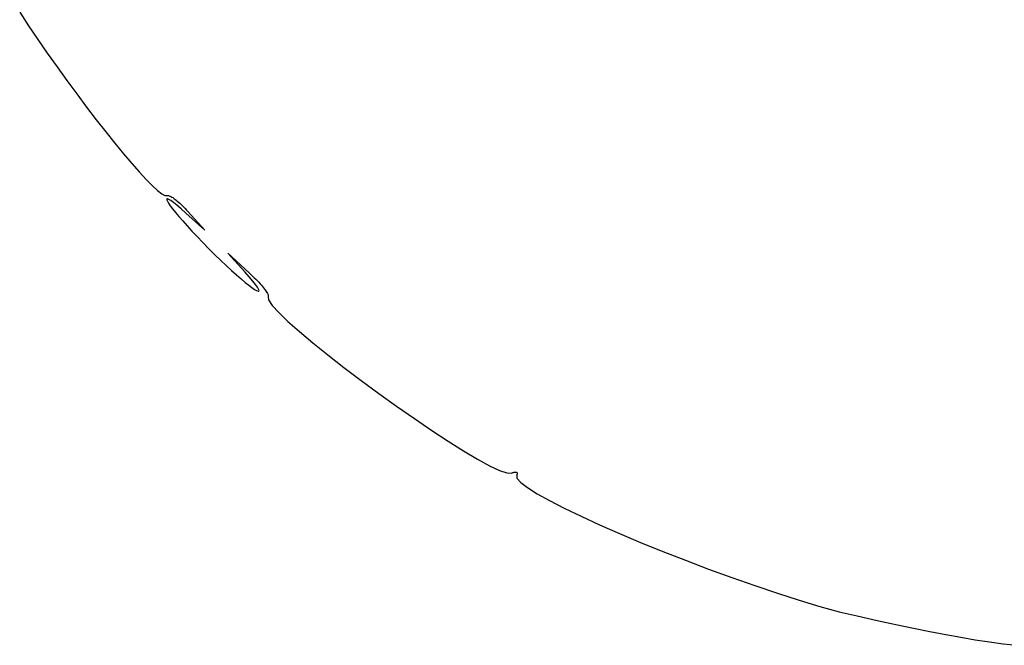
# Model space of a CAD drawing. Header units: metres. Extents: x 7 to 471, y 42 to 513.
# Tile 55 of 85: x 317 to 377, y 111 to 149. Entities that reach past the tile are written whole.
import ezdxf

# ---------------------------------------------------------------- set-up
doc = ezdxf.new("R2010")
doc.units = ezdxf.units.M

msp = doc.modelspace()

# ---------------------------------------------------------------- linework, layer by layer
for p, q in [((316.603, 149.308), (317.142, 148.487)), ((317.142, 148.487), (317.706, 147.653)), ((317.706, 147.653), (318.288, 146.811)), ((318.288, 146.811), (318.883, 145.969)), ((318.883, 145.969), (319.486, 145.135)), ((319.486, 145.135), (320.091, 144.314)), ((320.091, 144.314), (320.692, 143.514)), ((320.692, 143.514), (321.284, 142.742)), ((321.284, 142.742), (321.861, 142.005)), ((321.861, 142.005), (322.418, 141.31)), ((322.418, 141.31), (322.95, 140.664)), ((322.95, 140.664), (323.449, 140.075)), ((323.449, 140.075), (323.912, 139.548)), ((323.912, 139.548), (324.332, 139.091)), ((324.332, 139.091), (324.704, 138.711)), ((324.704, 138.711), (325.023, 138.416)), ((325.023, 138.416), (325.282, 138.212)), ((325.282, 138.212), (325.477, 138.105)), ((325.477, 138.105), (325.601, 138.104)), ((325.591, 137.896), (325.589, 137.847)), ((325.589, 137.847), (325.625, 137.76)), ((325.632, 137.905), (325.591, 137.896)), ((325.601, 138.104), (325.625, 138.114)), ((325.625, 138.114), (325.656, 138.115)), ((325.713, 137.874), (325.632, 137.905)), ((325.656, 138.115), (325.692, 138.11)), ((325.692, 138.11), (325.735, 138.097)), ((325.835, 137.799), (325.713, 137.874)), ((325.735, 138.097), (325.782, 138.077)), ((325.782, 138.077), (325.834, 138.05)), ((325.834, 138.05), (325.89, 138.018)), ((326, 137.679), (325.835, 137.799)), ((325.89, 138.018), (325.951, 137.979)), ((325.951, 137.979), (326.016, 137.934)), ((326.016, 137.934), (326.084, 137.884)), ((326.084, 137.884), (326.155, 137.828)), ((326.155, 137.828), (326.229, 137.768)), ((325.625, 137.76), (325.697, 137.638)), ((325.697, 137.638), (325.804, 137.482)), ((325.804, 137.482), (325.946, 137.294)), ((325.946, 137.294), (326.12, 137.076)), ((326.208, 137.513), (326, 137.679)), ((326.461, 137.297), (326.208, 137.513)), ((326.229, 137.768), (326.306, 137.702)), ((326.306, 137.702), (326.384, 137.632)), ((326.384, 137.632), (326.465, 137.557)), ((326.76, 137.032), (326.461, 137.297)), ((326.465, 137.557), (326.547, 137.479)), ((326.547, 137.479), (326.63, 137.397)), ((326.63, 137.397), (326.714, 137.311)), ((326.714, 137.311), (326.798, 137.222)), ((326.798, 137.222), (326.883, 137.13)), ((326.12, 137.076), (326.326, 136.829)), ((326.326, 136.829), (326.563, 136.556)), ((327.907, 135.996), (326.76, 137.032)), ((326.883, 137.13), (327.907, 135.996)), ((326.563, 136.556), (326.829, 136.259)), ((326.829, 136.259), (327.123, 135.938)), ((327.123, 135.938), (327.444, 135.596)), ((327.444, 135.596), (327.791, 135.236)), ((327.791, 135.236), (328.163, 134.858)), ((328.163, 134.858), (328.536, 134.487)), ((328.536, 134.487), (328.893, 134.139)), ((330.355, 133.438), (329.319, 134.585)), ((329.319, 134.585), (330.628, 133.382)), ((328.893, 134.139), (329.233, 133.817)), ((329.233, 133.817), (329.553, 133.52)), ((329.553, 133.52), (329.852, 133.252)), ((329.852, 133.252), (330.127, 133.012)), ((330.127, 133.012), (330.377, 132.803)), ((330.625, 133.134), (330.355, 133.438)), ((330.843, 132.877), (330.625, 133.134)), ((330.628, 133.382), (330.734, 133.283)), ((330.734, 133.283), (330.837, 133.185)), ((330.837, 133.185), (330.937, 133.087)), ((330.937, 133.087), (331.033, 132.991)), ((331.033, 132.991), (331.124, 132.897)), ((330.377, 132.803), (330.599, 132.625)), ((330.599, 132.625), (330.791, 132.48)), ((330.791, 132.48), (330.951, 132.37)), ((331.01, 132.666), (330.843, 132.877)), ((330.951, 132.37), (331.077, 132.295)), ((331.13, 132.499), (331.01, 132.666)), ((331.124, 132.897), (331.211, 132.804)), ((331.204, 132.377), (331.13, 132.499)), ((331.233, 132.296), (331.204, 132.377)), ((331.211, 132.804), (331.294, 132.714)), ((331.294, 132.714), (331.371, 132.627)), ((331.371, 132.627), (331.442, 132.543)), ((331.442, 132.543), (331.509, 132.463)), ((331.509, 132.463), (331.569, 132.386)), ((331.569, 132.386), (331.622, 132.314)), ((331.077, 132.295), (331.168, 132.257)), ((331.168, 132.257), (331.22, 132.257)), ((331.22, 132.257), (331.233, 132.296)), ((331.622, 132.314), (331.669, 132.247)), ((331.669, 132.247), (331.71, 132.185)), ((331.71, 132.185), (331.743, 132.128)), ((331.743, 132.128), (331.768, 132.077)), ((331.768, 132.077), (331.786, 132.033)), ((331.786, 132.033), (331.795, 131.995)), ((331.796, 131.964), (331.789, 131.94)), ((331.789, 131.94), (331.809, 131.732)), ((331.795, 131.995), (331.796, 131.964)), ((331.809, 131.732), (332.03, 131.397)), ((332.03, 131.397), (332.432, 130.952)), ((332.432, 130.952), (332.993, 130.412)), ((332.993, 130.412), (333.693, 129.791)), ((333.693, 129.791), (334.51, 129.106)), ((334.51, 129.106), (335.424, 128.37)), ((335.424, 128.37), (336.415, 127.6)), ((336.415, 127.6), (337.46, 126.809)), ((337.46, 126.809), (338.54, 126.015)), ((338.54, 126.015), (339.634, 125.231)), ((339.634, 125.231), (340.72, 124.472)), ((340.72, 124.472), (341.778, 123.755)), ((341.778, 123.755), (342.787, 123.093)), ((342.787, 123.093), (343.727, 122.503)), ((343.727, 122.503), (344.575, 121.998)), ((344.575, 121.998), (345.313, 121.596)), ((345.313, 121.596), (345.917, 121.309)), ((345.917, 121.309), (346.369, 121.155)), ((346.369, 121.155), (346.647, 121.147)), ((346.647, 121.147), (346.689, 121.162)), ((346.689, 121.162), (346.729, 121.175)), ((346.729, 121.175), (346.767, 121.186)), ((346.767, 121.186), (346.802, 121.194)), ((346.802, 121.194), (346.835, 121.2)), ((346.835, 121.2), (346.865, 121.204)), ((346.865, 121.204), (346.893, 121.205)), ((346.893, 121.205), (346.918, 121.204)), ((346.918, 121.204), (346.94, 121.201)), ((346.94, 121.201), (346.959, 121.196)), ((346.959, 121.196), (346.976, 121.189)), ((346.976, 121.189), (346.989, 121.18)), ((346.99, 121.058), (346.976, 121.033)), ((346.976, 121.033), (346.99, 120.84)), ((346.989, 121.18), (346.999, 121.168)), ((347, 121.081), (346.99, 121.058)), ((346.999, 121.168), (347.006, 121.155)), ((347.007, 121.103), (347, 121.081)), ((347.006, 121.155), (347.01, 121.139)), ((347.01, 121.122), (347.007, 121.103)), ((347.01, 121.139), (347.01, 121.122)), ((346.99, 120.84), (347.215, 120.58)), ((347.215, 120.58), (347.634, 120.259)), ((347.634, 120.259), (348.229, 119.884)), ((348.229, 119.884), (348.984, 119.464)), ((348.984, 119.464), (349.881, 119.003)), ((349.881, 119.003), (350.903, 118.511)), ((350.903, 118.511), (352.033, 117.993)), ((352.033, 117.993), (353.253, 117.458)), ((353.253, 117.458), (354.547, 116.912)), ((354.547, 116.912), (355.898, 116.362)), ((355.898, 116.362), (357.288, 115.815)), ((357.288, 115.815), (358.701, 115.278)), ((358.701, 115.278), (360.118, 114.76)), ((360.118, 114.76), (361.524, 114.266)), ((361.524, 114.266), (362.9, 113.803)), ((362.9, 113.803), (364.23, 113.38)), ((364.23, 113.38), (365.497, 113.002)), ((365.497, 113.002), (366.683, 112.677)), ((366.683, 112.677), (367.771, 112.413)), ((367.771, 112.413), (368.992, 112.141)), ((368.992, 112.141), (370.135, 111.893)), ((370.135, 111.893), (371.209, 111.667)), ((371.209, 111.667), (372.222, 111.462)), ((372.222, 111.462), (373.185, 111.277)), ((373.185, 111.277), (374.105, 111.111)), ((374.105, 111.111), (374.993, 110.963)), ((374.993, 110.963), (375.857, 110.833)), ((375.857, 110.833), (376.707, 110.719)), ((376.707, 110.719), (377.551, 110.621))]:
    msp.add_line(p, q)

doc.saveas('drawing.dxf')
